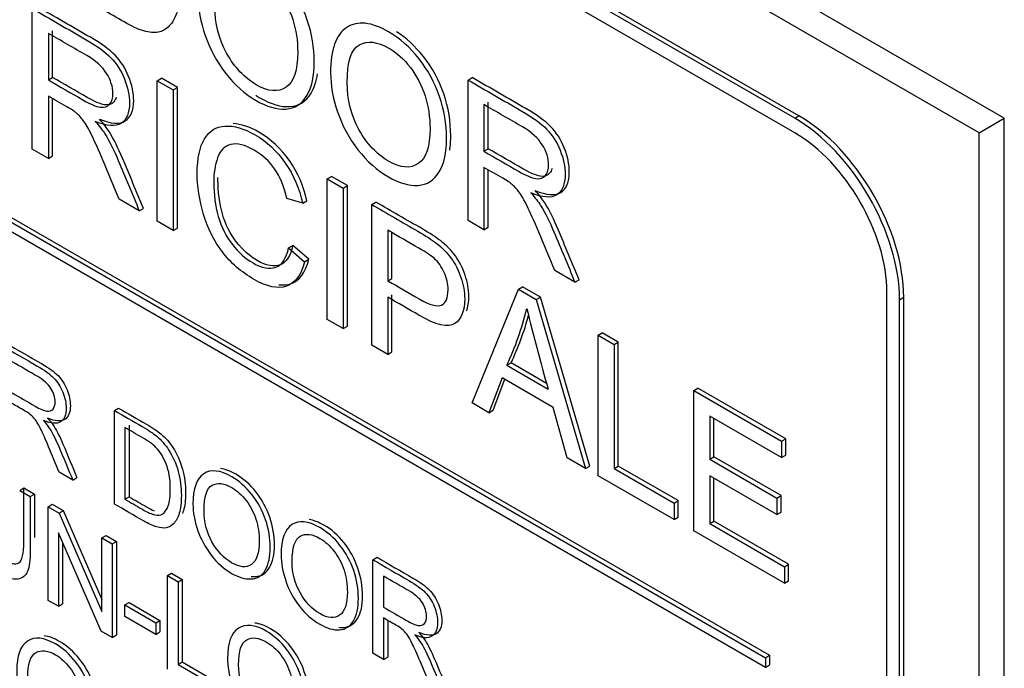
# Model space of a CAD drawing. Header units: inches. Extents: x 2 to 538, y -2 to 358.
# Tile 89 of 119: x 461.55 to 462.381, y 294.081 to 294.628. Entities that reach past the tile are written whole.
import ezdxf

# ---------------------------------------------------------------- set-up
doc = ezdxf.new("R2010")
doc.units = ezdxf.units.IN
doc.header["$MEASUREMENT"] = 0
doc.layers.add('Default', color=7, linetype='Continuous')
doc.layers.add('LAB30004', color=7, linetype='Continuous')

# ---------------------------------------------------------------- blocks, each defined once
blk = doc.blocks.new('SE6')
at = {"layer": 'LAB30004', "color": 7, "linetype": 'Continuous'}
for p, q in [((462.38056, 294.54521), (460.78957, 295.46377)), ((462.35935, 294.53296), (460.76836, 295.45152)), ((462.20378, 294.54521), (460.91685, 295.28822)), ((462.20732, 294.54725), (460.92038, 295.29026)), ((462.20378, 294.53296), (460.91685, 295.27597)), ((460.9416, 294.80445), (462.17903, 294.09001)), ((460.94513, 294.80649), (462.18257, 294.09205)), ((462.17903, 294.08185), (460.9416, 294.79628)), ((461.56042, 294.51916), (461.56042, 294.63777)), ((461.57395, 294.61686), (461.57395, 294.57764)), ((461.57749, 294.57968), (461.57749, 294.6189)), ((461.57395, 294.57764), (461.57749, 294.57968)), ((461.6658, 294.57693), (461.66934, 294.57897)), ((461.6658, 294.45832), (461.6658, 294.57693)), ((461.6658, 294.57693), (461.67933, 294.56912)), ((461.68287, 294.57116), (461.66934, 294.57897)), ((461.92806, 294.5775), (461.9316, 294.57954)), ((461.92806, 294.45897), (461.92806, 294.5775)), ((461.57395, 294.56399), (461.57395, 294.51135)), ((461.67933, 294.56912), (461.68287, 294.57116)), ((461.67933, 294.56912), (461.67933, 294.45051)), ((461.68287, 294.45255), (461.68287, 294.57116)), ((461.57749, 294.51339), (461.57749, 294.56194)), ((461.94152, 294.55671), (461.94152, 294.51741)), ((461.94506, 294.51945), (461.94506, 294.55875)), ((462.20378, 294.54521), (462.20732, 294.54725)), ((462.35935, 294.53296), (462.38056, 294.54521)), ((462.38056, 292.70809), (462.38056, 294.54521)), ((462.35935, 292.69584), (462.35935, 294.53296)), ((461.57395, 294.51135), (461.56042, 294.51916)), ((461.57395, 294.51135), (461.57749, 294.51339)), ((461.94152, 294.51741), (461.94506, 294.51945)), ((461.94152, 294.50375), (461.94152, 294.4512)), ((461.94506, 294.45324), (461.94506, 294.5017)), ((461.80925, 294.49411), (461.81279, 294.49615)), ((461.80925, 294.3755), (461.80925, 294.49411)), ((461.80925, 294.49411), (461.82271, 294.48633)), ((461.82625, 294.48838), (461.81279, 294.49615)), ((461.82271, 294.48633), (461.82625, 294.48838)), ((461.82625, 294.36977), (461.82625, 294.48838)), ((461.82271, 294.48633), (461.82271, 294.36773)), ((461.6507, 294.46704), (461.63375, 294.47683)), ((461.78854, 294.47355), (461.77528, 294.47758)), ((461.78854, 294.47355), (461.79208, 294.47559)), ((461.84684, 294.47241), (461.85037, 294.47445)), ((461.84684, 294.3538), (461.84684, 294.47241)), ((461.6507, 294.46704), (461.65423, 294.46908)), ((461.67933, 294.45051), (461.6658, 294.45832)), ((461.94152, 294.4512), (461.92806, 294.45897)), ((461.67933, 294.45051), (461.68287, 294.45255)), ((461.86037, 294.4507), (461.86037, 294.40809)), ((461.8639, 294.41013), (461.8639, 294.44865)), ((461.94152, 294.4512), (461.94506, 294.45324)), ((461.77672, 294.43587), (461.78025, 294.43791)), ((461.77672, 294.43587), (461.79018, 294.42415)), ((461.79372, 294.42619), (461.78025, 294.43791)), ((461.79018, 294.42415), (461.79372, 294.42619)), ((462.01827, 294.40689), (462.00132, 294.41667)), ((461.86037, 294.40809), (461.8639, 294.41013)), ((462.01827, 294.40689), (462.02181, 294.40893)), ((461.93144, 294.30495), (461.9706, 294.40095)), ((461.9706, 294.40095), (461.97414, 294.40299)), ((461.9706, 294.40095), (461.98557, 294.39231)), ((461.98911, 294.39435), (461.97414, 294.40299)), ((462.28156, 292.91222), (462.28156, 294.39824)), ((461.86037, 294.3942), (461.86037, 294.34599)), ((461.8639, 294.34803), (461.8639, 294.39624)), ((461.98557, 294.39231), (461.98911, 294.39435)), ((461.98557, 294.39231), (462.02719, 294.24967)), ((462.03073, 294.25171), (461.98911, 294.39435)), ((462.29217, 294.39212), (462.29571, 294.39416)), ((462.29217, 292.90609), (462.29217, 294.39212)), ((462.29571, 292.90813), (462.29571, 294.39416)), ((461.82271, 294.36773), (461.80925, 294.3755)), ((461.82271, 294.36773), (461.82625, 294.36977)), ((462.03778, 294.36216), (462.04132, 294.3642)), ((462.05485, 294.35639), (462.04132, 294.3642)), ((462.03778, 294.24356), (462.03778, 294.36216)), ((462.03778, 294.36216), (462.05132, 294.35435)), ((462.05132, 294.35435), (462.05485, 294.35639)), ((462.05485, 294.25175), (462.05485, 294.35639)), ((461.86037, 294.34599), (461.84684, 294.3538)), ((461.86037, 294.34599), (461.8639, 294.34803)), ((462.05132, 294.35435), (462.05132, 294.24971)), ((461.96083, 294.33675), (461.96437, 294.33879)), ((461.99431, 294.32151), (461.96437, 294.33879)), ((461.96083, 294.33675), (461.99562, 294.31667)), ((461.95673, 294.32626), (461.94573, 294.2967)), ((461.94926, 294.29875), (461.95902, 294.32494)), ((461.99999, 294.30128), (461.95673, 294.32626)), ((462.11856, 294.31553), (462.1221, 294.31757)), ((462.11856, 294.19692), (462.11856, 294.31553)), ((462.11856, 294.31553), (462.19258, 294.27279)), ((462.19611, 294.27483), (462.1221, 294.31757)), ((461.62966, 294.29859), (461.6332, 294.30063)), ((461.62966, 294.21962), (461.62966, 294.29859)), ((461.94573, 294.2967), (461.93144, 294.30495)), ((461.94573, 294.2967), (461.94926, 294.29875)), ((462.01175, 294.25859), (461.99999, 294.30128)), ((462.19258, 294.2589), (462.13203, 294.29386)), ((462.13203, 294.29386), (462.13203, 294.25741)), ((462.13556, 294.25945), (462.13556, 294.29182)), ((461.63863, 294.28416), (461.63863, 294.2237)), ((461.64217, 294.2862), (461.64217, 294.22574)), ((462.19258, 294.27279), (462.19611, 294.27483)), ((462.19258, 294.27279), (462.19258, 294.2589)), ((462.19611, 294.26095), (462.19611, 294.27483)), ((462.02719, 294.24967), (462.01175, 294.25859)), ((462.13203, 294.25741), (462.13556, 294.25945)), ((462.13203, 294.25741), (462.18868, 294.2247)), ((462.19222, 294.22674), (462.13556, 294.25945)), ((462.19258, 294.2589), (462.19611, 294.26095)), ((462.02719, 294.24967), (462.03073, 294.25171)), ((462.05132, 294.24971), (462.05485, 294.25175)), ((462.05132, 294.24971), (462.10189, 294.22051)), ((462.10542, 294.22255), (462.05485, 294.25175)), ((461.59456, 294.23989), (461.58322, 294.24644)), ((461.59456, 294.23989), (461.59809, 294.24193)), ((462.10189, 294.20655), (462.03778, 294.24356)), ((462.18868, 294.21073), (462.13203, 294.24344)), ((462.13203, 294.24344), (462.13203, 294.20311)), ((462.13556, 294.20515), (462.13556, 294.2414)), ((461.54978, 294.2312), (461.55331, 294.23325)), ((461.54978, 294.2312), (461.55874, 294.22603)), ((461.55331, 294.23325), (461.56228, 294.22807)), ((461.55874, 294.22603), (461.56228, 294.22807)), ((461.63863, 294.2237), (461.64217, 294.22574)), ((462.10189, 294.22051), (462.10542, 294.22255)), ((462.10542, 294.20859), (462.10542, 294.22255)), ((462.18868, 294.2247), (462.19222, 294.22674)), ((462.18868, 294.2247), (462.18868, 294.21073)), ((462.19222, 294.21277), (462.19222, 294.22674)), ((461.57368, 294.2174), (461.57721, 294.21944)), ((461.57368, 294.13838), (461.57368, 294.2174)), ((461.57368, 294.2174), (461.58297, 294.21204)), ((461.57721, 294.21944), (461.5865, 294.21408)), ((461.58297, 294.21204), (461.5865, 294.21408)), ((461.5865, 294.21408), (461.61912, 294.13923)), ((462.10189, 294.22051), (462.10189, 294.20655)), ((461.58297, 294.21204), (461.61912, 294.12908)), ((462.10189, 294.20655), (462.10542, 294.20859)), ((462.18868, 294.21073), (462.19222, 294.21277)), ((462.13203, 294.20311), (462.13556, 294.20515)), ((462.13203, 294.20311), (462.19497, 294.16677)), ((462.1985, 294.16881), (462.13556, 294.20515)), ((461.61853, 294.11249), (461.58238, 294.19551)), ((461.58238, 294.19551), (461.58238, 294.13336)), ((461.61912, 294.19117), (461.62266, 294.19321)), ((461.61912, 294.12908), (461.61912, 294.19117)), ((461.61912, 294.19117), (461.62782, 294.18615)), ((461.62266, 294.19321), (461.63135, 294.18819)), ((462.19497, 294.1528), (462.11856, 294.19692)), ((461.58591, 294.18739), (461.58591, 294.1354)), ((461.62782, 294.18615), (461.63135, 294.18819)), ((461.62782, 294.18615), (461.62782, 294.10713)), ((461.63135, 294.18819), (461.63135, 294.10917)), ((461.84776, 294.17267), (461.85129, 294.17471)), ((461.84776, 294.0937), (461.84776, 294.17267)), ((462.19497, 294.16677), (462.1985, 294.16881)), ((462.19497, 294.16677), (462.19497, 294.1528)), ((462.1985, 294.15485), (462.1985, 294.16881)), ((461.6744, 294.15925), (461.67793, 294.1613)), ((461.6744, 294.08023), (461.6744, 294.15925)), ((461.6744, 294.15925), (461.68341, 294.15405)), ((461.67793, 294.1613), (461.68695, 294.15609)), ((461.68341, 294.15405), (461.68695, 294.15609)), ((461.68695, 294.15609), (461.68695, 294.08638)), ((461.85677, 294.15879), (461.85677, 294.13261)), ((461.68341, 294.15405), (461.68341, 294.08433)), ((462.19497, 294.1528), (462.1985, 294.15485)), ((461.58238, 294.13336), (461.57368, 294.13838)), ((461.58238, 294.13336), (461.58591, 294.1354)), ((461.63856, 294.13452), (461.6421, 294.13656)), ((461.63856, 294.12469), (461.63856, 294.13452)), ((461.63856, 294.13452), (461.66461, 294.11948)), ((461.6421, 294.13656), (461.66814, 294.12152)), ((461.66461, 294.10965), (461.63856, 294.12469)), ((461.85677, 294.12351), (461.85677, 294.0885)), ((461.66461, 294.11948), (461.66814, 294.12152)), ((461.66461, 294.11948), (461.66461, 294.10965)), ((461.66814, 294.12152), (461.66814, 294.11169)), ((461.86031, 294.12146), (461.86031, 294.09054)), ((461.62782, 294.10713), (461.61853, 294.11249)), ((461.62782, 294.10713), (461.63135, 294.10917)), ((461.66461, 294.10965), (461.66814, 294.11169)), ((461.85677, 294.0885), (461.84776, 294.0937)), ((461.85677, 294.0885), (461.86031, 294.09054)), ((462.17903, 294.09001), (462.18257, 294.09205)), ((462.17903, 294.09001), (462.17903, 294.08185)), ((462.18257, 294.09205), (462.18257, 294.08389)), ((461.68341, 294.08433), (461.68695, 294.08638)), ((461.68341, 294.08433), (461.7171, 294.06488)), ((461.68695, 294.08638), (461.72064, 294.06692)), ((462.17903, 294.08185), (462.18257, 294.08389))]:
    blk.add_line(p, q, dxfattribs=at)
for centre, radius, start, end in [((461.7302, 294.4446), 0.25461, 334.93861, 346.38172), ((464.51812, 295.01994), 2.61871, 194.03981, 195.57842), ((461.73373, 294.44664), 0.25461, 334.93861, 344.60663)]:
    blk.add_arc(centre, radius, start, end, dxfattribs=at)
for centre, major_axis in [((462.20732, 294.44519), (0.0625, -0.10825)), ((462.20378, 294.44315), (0.0625, -0.10825)), ((462.20378, 294.44315), (0.055, -0.09526))]:
    blk.add_ellipse(centre, major_axis=major_axis, ratio=0.57735, start_param=0.785398, end_param=2.356194, dxfattribs=at)
for points, knots in [([(461.60091, 294.76638), (461.61269, 294.75958), (461.62447, 294.75278), (461.63624, 294.74598), (461.64424, 294.74136), (461.65032, 294.7373), (461.65449, 294.73379), (461.66044, 294.72878), (461.66542, 294.72306), (461.66959, 294.71655), (461.67498, 294.70813), (461.67902, 294.69903), (461.68176, 294.68924), (461.68448, 294.67949), (461.68579, 294.66932), (461.68579, 294.64975), (461.68483, 294.64225), (461.68306, 294.63633), (461.68127, 294.63039), (461.67889, 294.62603), (461.67602, 294.62319), (461.67311, 294.62032), (461.67007, 294.61842), (461.66666, 294.61779), (461.66329, 294.61716), (461.65921, 294.61751), (461.64964, 294.62035), (461.64417, 294.62288), (461.63795, 294.62647), (461.6256, 294.63359), (461.61326, 294.64072), (461.60091, 294.64785)], [0, 0, 0, 0, 0.150369, 0.150369, 0.150369, 0.228411, 0.228411, 0.228411, 0.300664, 0.300664, 0.300664, 0.392557, 0.392557, 0.392557, 0.498092, 0.498092, 0.587875, 0.587875, 0.587875, 0.658352, 0.658352, 0.658352, 0.714996, 0.714996, 0.714996, 0.778682, 0.778682, 0.842367, 0.842367, 0.842367, 1, 1, 1, 1]), ([(461.70048, 294.64805), (461.70048, 294.6677), (461.70506, 294.68036), (461.71415, 294.68632), (461.72317, 294.69224), (461.73506, 294.6909), (461.75892, 294.67713), (461.76746, 294.66959), (461.77504, 294.66), (461.78266, 294.65038), (461.78837, 294.63976), (461.7924, 294.62812), (461.79645, 294.61644), (461.79835, 294.60473), (461.79835, 294.58089), (461.79623, 294.57138), (461.78789, 294.55726), (461.78195, 294.55351), (461.77429, 294.55304), (461.76659, 294.55256), (461.7583, 294.55501), (461.73978, 294.5657), (461.73117, 294.57336), (461.716, 294.59285), (461.71026, 294.6035), (461.70629, 294.6151), (461.70234, 294.62666), (461.70048, 294.63763), (461.70048, 294.64805)], [0, 0, 0, 0, 0.133436, 0.133436, 0.133436, 0.25654, 0.25654, 0.337053, 0.337053, 0.337053, 0.417317, 0.417317, 0.417317, 0.502271, 0.502271, 0.588357, 0.588357, 0.674444, 0.674444, 0.674444, 0.751391, 0.751391, 0.834849, 0.834849, 0.918307, 0.918307, 0.918307, 1, 1, 1, 1]), ([(461.71443, 294.63968), (461.71443, 294.6254), (461.71777, 294.61218), (461.7244, 294.60023), (461.73107, 294.58821), (461.7393, 294.57931), (461.75953, 294.56764), (461.76794, 294.56689), (461.78106, 294.57588), (461.78434, 294.58575), (461.78434, 294.6106), (461.78297, 294.61976), (461.78017, 294.62856), (461.77736, 294.63739), (461.7732, 294.64537), (461.7678, 294.65243), (461.76235, 294.65956), (461.75632, 294.66498), (461.73999, 294.67441), (461.73172, 294.67539), (461.72481, 294.67172), (461.71795, 294.66807), (461.71443, 294.65744), (461.71443, 294.63968)], [0, 0, 0, 0, 0.12936, 0.12936, 0.12936, 0.253622, 0.253622, 0.379574, 0.379574, 0.505526, 0.505526, 0.585143, 0.585143, 0.585143, 0.664256, 0.664256, 0.664256, 0.743199, 0.743199, 0.854836, 0.854836, 0.854836, 1, 1, 1, 1]), ([(461.56042, 294.63777), (461.57557, 294.62902), (461.59072, 294.62028), (461.60587, 294.61153), (461.61502, 294.60624), (461.62199, 294.60119), (461.62671, 294.59634), (461.63148, 294.59143), (461.63532, 294.58545), (461.63812, 294.57847), (461.64097, 294.57136), (461.64243, 294.56462), (461.64243, 294.5497), (461.64004, 294.54398), (461.6306, 294.5379), (461.62336, 294.53838), (461.61352, 294.54256)], [0, 0, 0, 0, 0.318575, 0.318575, 0.318575, 0.466703, 0.466703, 0.466703, 0.574013, 0.574013, 0.574013, 0.693867, 0.693867, 0.846933, 0.846933, 1, 1, 1, 1]), ([(461.61706, 294.5446), (461.6269, 294.54042), (461.63414, 294.53995), (461.64357, 294.54602), (461.64596, 294.55174), (461.64596, 294.56666), (461.64451, 294.5734), (461.64166, 294.58051), (461.63886, 294.58749), (461.63502, 294.59347), (461.63025, 294.59838), (461.62553, 294.60324), (461.61856, 294.60829), (461.6094, 294.61357), (461.59425, 294.62232), (461.5791, 294.63107), (461.56395, 294.63981)], [0, 0, 0, 0, 0.153067, 0.153067, 0.306133, 0.306133, 0.425987, 0.425987, 0.425987, 0.533297, 0.533297, 0.533297, 0.681425, 0.681425, 0.681425, 1, 1, 1, 1]), ([(461.81209, 294.58362), (461.81209, 294.60327), (461.81666, 294.61593), (461.82575, 294.62189), (461.83481, 294.62782), (461.84667, 294.62647), (461.87052, 294.6127), (461.87906, 294.60516), (461.88665, 294.59557), (461.89426, 294.58595), (461.90004, 294.57529), (461.90401, 294.56369), (461.908, 294.55201), (461.90995, 294.54029), (461.90995, 294.51646), (461.9079, 294.50691), (461.90366, 294.49989), (461.89944, 294.49289), (461.89355, 294.48908), (461.88589, 294.4886), (461.87819, 294.48813), (461.8699, 294.49058), (461.85138, 294.50127), (461.84277, 294.50892), (461.8276, 294.52842), (461.82186, 294.53907), (461.81407, 294.56219), (461.81209, 294.5732), (461.81209, 294.58362)], [0, 0, 0, 0, 0.133447, 0.133447, 0.133447, 0.256567, 0.256567, 0.337091, 0.337091, 0.337091, 0.417385, 0.417385, 0.417385, 0.505066, 0.505066, 0.593917, 0.593917, 0.593917, 0.674508, 0.674508, 0.674508, 0.751025, 0.751025, 0.834017, 0.834017, 0.917008, 0.917008, 1, 1, 1, 1]), ([(461.57395, 294.57764), (461.58368, 294.57202), (461.5934, 294.56641), (461.60313, 294.56079), (461.60935, 294.5572), (461.6142, 294.55511), (461.61769, 294.5546), (461.62121, 294.55408), (461.62391, 294.55487), (461.62568, 294.55708), (461.62748, 294.55931), (461.62842, 294.56229), (461.62842, 294.57176), (461.62664, 294.57744), (461.62316, 294.583), (461.6196, 294.58868), (461.61407, 294.5937), (461.60641, 294.59812), (461.59559, 294.60436), (461.58477, 294.61061), (461.57395, 294.61686)], [0, 0, 0, 0, 0.228536, 0.228536, 0.228536, 0.344079, 0.344079, 0.344079, 0.424532, 0.424532, 0.424532, 0.498881, 0.498881, 0.606611, 0.606611, 0.606611, 0.74578, 0.74578, 0.74578, 1, 1, 1, 1]), ([(461.91265, 294.5183), (461.91321, 294.52203), (461.91349, 294.5261), (461.91349, 294.54233), (461.91153, 294.55405), (461.90754, 294.56573), (461.90358, 294.57733), (461.8978, 294.58799), (461.89018, 294.59761), (461.88347, 294.6061), (461.876, 294.61298), (461.86784, 294.61822)], [0.462373, 0.462373, 0.462373, 0.462373, 0.4949336, 0.4949336, 0.5826153, 0.5826153, 0.5826153, 0.6629094, 0.6629094, 0.6629094, 0.7341809, 0.7341809, 0.7341809, 0.7341809]), ([(461.8261, 294.57521), (461.8261, 294.56093), (461.82938, 294.54775), (461.83601, 294.53579), (461.84267, 294.52378), (461.85097, 294.51484), (461.87113, 294.5032), (461.87954, 294.50245), (461.8861, 294.50695), (461.89269, 294.51147), (461.89601, 294.52127), (461.89601, 294.54613), (461.89457, 294.55533), (461.88897, 294.57292), (461.8848, 294.58093), (461.874, 294.59506), (461.86792, 294.60054), (461.85159, 294.60997), (461.84332, 294.61096), (461.83642, 294.60729), (461.82955, 294.60364), (461.8261, 294.59297), (461.8261, 294.57521)], [0, 0, 0, 0, 0.129276, 0.129276, 0.129276, 0.243008, 0.243008, 0.359076, 0.359076, 0.359076, 0.489895, 0.489895, 0.572588, 0.572588, 0.655282, 0.655282, 0.737976, 0.737976, 0.854916, 0.854916, 0.854916, 1, 1, 1, 1]), ([(461.63129, 294.56314), (461.63083, 294.56159), (461.63014, 294.56026), (461.62922, 294.55912), (461.62744, 294.55691), (461.62475, 294.55612), (461.62122, 294.55664), (461.61774, 294.55715), (461.61289, 294.55924), (461.60667, 294.56283), (461.59694, 294.56845), (461.58721, 294.57406), (461.57749, 294.57968)], [0.5375679, 0.5375679, 0.5375679, 0.5375679, 0.5754679, 0.5754679, 0.5754679, 0.6559215, 0.6559215, 0.6559215, 0.7714644, 0.7714644, 0.7714644, 1, 1, 1, 1]), ([(461.74901, 294.56461), (461.7503, 294.56376), (461.75162, 294.56295), (461.76184, 294.55705), (461.77012, 294.5546), (461.77783, 294.55508), (461.78548, 294.55555), (461.79143, 294.5593), (461.79824, 294.57084), (461.80006, 294.57631), (461.80104, 294.58277)], [0.2370582, 0.2370582, 0.2370582, 0.2370582, 0.2486091, 0.2486091, 0.3255565, 0.3255565, 0.3255565, 0.4116429, 0.4116429, 0.4662591, 0.4662591, 0.4662591, 0.4662591]), ([(461.92806, 294.5775), (461.94319, 294.56877), (461.95831, 294.56003), (461.97344, 294.5513), (461.9826, 294.54601), (461.98957, 294.54096), (461.99435, 294.53607), (461.99908, 294.53124), (462.0029, 294.52522), (462.00577, 294.5182), (462.00865, 294.51114), (462.01, 294.50439), (462.01, 294.48947), (462.00768, 294.48371), (461.99825, 294.47763), (461.99094, 294.47815), (461.98109, 294.48233)], [0, 0, 0, 0, 0.318057, 0.318057, 0.318057, 0.46663, 0.46663, 0.46663, 0.573882, 0.573882, 0.573882, 0.693773, 0.693773, 0.846886, 0.846886, 1, 1, 1, 1]), ([(461.98463, 294.48437), (461.99447, 294.48019), (462.00178, 294.47968), (462.01121, 294.48575), (462.01354, 294.49151), (462.01354, 294.50643), (462.01218, 294.51319), (462.0093, 294.52024), (462.00643, 294.52726), (462.00261, 294.53328), (461.99789, 294.53811), (461.9931, 294.543), (461.98613, 294.54805), (461.97698, 294.55334), (461.96185, 294.56207), (461.94672, 294.57081), (461.9316, 294.57954)], [0, 0, 0, 0, 0.153114, 0.153114, 0.306227, 0.306227, 0.426118, 0.426118, 0.426118, 0.53337, 0.53337, 0.53337, 0.681943, 0.681943, 0.681943, 1, 1, 1, 1]), ([(461.63375, 294.47683), (461.62922, 294.48768), (461.62468, 294.49853), (461.62015, 294.50938), (461.61622, 294.51877), (461.6129, 294.52611), (461.61038, 294.53135), (461.60782, 294.53666), (461.60546, 294.54059), (461.60347, 294.54323), (461.60144, 294.54594), (461.59937, 294.54812), (461.59725, 294.54998), (461.59578, 294.55127), (461.59322, 294.55286), (461.58967, 294.55491), (461.58443, 294.55794), (461.57919, 294.56096), (461.57395, 294.56399)], [0, 0, 0, 0, 0.307391, 0.307391, 0.307391, 0.515966, 0.515966, 0.515966, 0.634269, 0.634269, 0.634269, 0.717028, 0.717028, 0.717028, 0.809332, 0.809332, 0.809332, 1, 1, 1, 1]), ([(461.94152, 294.51741), (461.95125, 294.51179), (461.96098, 294.50617), (461.97071, 294.50056), (461.97693, 294.49697), (461.98178, 294.49488), (461.98533, 294.49432), (461.98882, 294.49378), (461.99148, 294.49464), (461.99333, 294.49681), (461.99518, 294.49899), (461.99606, 294.5021), (461.99606, 294.51149), (461.99428, 294.51717), (461.99073, 294.52285), (461.98725, 294.52842), (461.98164, 294.53347), (461.97399, 294.53796), (461.96317, 294.54432), (461.95235, 294.55046), (461.94152, 294.55671)], [0, 0, 0, 0, 0.228274, 0.228274, 0.228274, 0.344203, 0.344203, 0.344203, 0.424522, 0.424522, 0.424522, 0.498199, 0.498199, 0.60718, 0.60718, 0.60718, 0.746064, 0.746064, 0.746064, 1, 1, 1, 1]), ([(461.61352, 294.54256), (461.61707, 294.53846), (461.61981, 294.53491), (461.62165, 294.53195), (461.62574, 294.5254), (461.62944, 294.5179), (461.63293, 294.50965), (461.63893, 294.49546), (461.64477, 294.48124), (461.6507, 294.46704)], [0, 0, 0, 0, 0.159077, 0.159077, 0.159077, 0.452408, 0.452408, 0.452408, 1, 1, 1, 1]), ([(461.65423, 294.46908), (461.64831, 294.48329), (461.64246, 294.4975), (461.63646, 294.51169), (461.63298, 294.51994), (461.62927, 294.52744), (461.62519, 294.53399), (461.62334, 294.53695), (461.62061, 294.5405), (461.61706, 294.5446)], [0, 0, 0, 0, 0.547592, 0.547592, 0.547592, 0.840923, 0.840923, 0.840923, 1, 1, 1, 1]), ([(461.79018, 294.42415), (461.78738, 294.41291), (461.78225, 294.40608), (461.76749, 294.40103), (461.7584, 294.40296), (461.73667, 294.41551), (461.72772, 294.4232), (461.72082, 294.4324), (461.71387, 294.44165), (461.70858, 294.45216), (461.70134, 294.47608), (461.69956, 294.48768), (461.69956, 294.51135), (461.70161, 294.5209), (461.70571, 294.52776), (461.70977, 294.53456), (461.71555, 294.53826), (461.72307, 294.53865), (461.73064, 294.53905), (461.73893, 294.53668), (461.75827, 294.52552), (461.76688, 294.51747), (461.77385, 294.50744), (461.78086, 294.49736), (461.78574, 294.48606), (461.78854, 294.47355)], [0, 0, 0, 0, 0.104304, 0.104304, 0.208607, 0.208607, 0.316922, 0.316922, 0.316922, 0.414078, 0.414078, 0.511233, 0.511233, 0.616484, 0.616484, 0.616484, 0.708761, 0.708761, 0.708761, 0.799094, 0.799094, 0.90243, 0.90243, 0.90243, 1, 1, 1, 1]), ([(461.79208, 294.47559), (461.78928, 294.4881), (461.7844, 294.4994), (461.77738, 294.50949), (461.77041, 294.51951), (461.7618, 294.52756), (461.74375, 294.53798), (461.73655, 294.54036), (461.72988, 294.5407)], [0, 0, 0, 0, 0.0975701, 0.0975701, 0.0975701, 0.200906, 0.200906, 0.2783849, 0.2783849, 0.2783849, 0.2783849]), ([(461.77528, 294.47758), (461.77289, 294.48756), (461.76941, 294.49588), (461.7649, 294.50243), (461.76037, 294.509), (461.75464, 294.51419), (461.74774, 294.51826), (461.73988, 294.52288), (461.73325, 294.52441), (461.72792, 294.52307), (461.72267, 294.52175), (461.7189, 294.5181), (461.71678, 294.5119), (461.71468, 294.50575), (461.7135, 294.49888), (461.7135, 294.48097), (461.7148, 294.47138), (461.71986, 294.45347), (461.72382, 294.44558), (461.72922, 294.43875), (461.7346, 294.43195), (461.74043, 294.42668), (461.75423, 294.41871), (461.76073, 294.41748), (461.77125, 294.42151), (461.77481, 294.42703), (461.77672, 294.43587)], [0, 0, 0, 0, 0.09709, 0.09709, 0.09709, 0.18706, 0.18706, 0.18706, 0.290717, 0.290717, 0.290717, 0.385558, 0.385558, 0.385558, 0.47169, 0.47169, 0.583053, 0.583053, 0.694415, 0.694415, 0.694415, 0.783259, 0.783259, 0.89163, 0.89163, 1, 1, 1, 1]), ([(461.99895, 294.50287), (461.9985, 294.50131), (461.99781, 294.49996), (461.99686, 294.49885), (461.99502, 294.49668), (461.99236, 294.49582), (461.98887, 294.49637), (461.98531, 294.49692), (461.98046, 294.49901), (461.97424, 294.5026), (461.96451, 294.50822), (461.95479, 294.51383), (461.94506, 294.51945)], [0.5379417, 0.5379417, 0.5379417, 0.5379417, 0.575478, 0.575478, 0.575478, 0.6557966, 0.6557966, 0.6557966, 0.7717257, 0.7717257, 0.7717257, 1, 1, 1, 1]), ([(462.00132, 294.41667), (461.99679, 294.4275), (461.99226, 294.43832), (461.98772, 294.44915), (461.98379, 294.45854), (461.98048, 294.46588), (461.97795, 294.47112), (461.9754, 294.47642), (461.9731, 294.4804), (461.97105, 294.48308), (461.96903, 294.48572), (461.96695, 294.48797), (461.96483, 294.48975), (461.96333, 294.49101), (461.9608, 294.49263), (461.95731, 294.49464), (461.95205, 294.49768), (461.94679, 294.50072), (461.94152, 294.50375)], [0, 0, 0, 0, 0.306819, 0.306819, 0.306819, 0.515477, 0.515477, 0.515477, 0.634456, 0.634456, 0.634456, 0.716945, 0.716945, 0.716945, 0.808478, 0.808478, 0.808478, 1, 1, 1, 1]), ([(461.78025, 294.43791), (461.77834, 294.42907), (461.77479, 294.42355), (461.76426, 294.41952), (461.75777, 294.42075), (461.74397, 294.42872), (461.73814, 294.43399), (461.73276, 294.44079), (461.72736, 294.44762), (461.72339, 294.45551), (461.71834, 294.47342), (461.71704, 294.48301), (461.71704, 294.49385), (461.71705, 294.49459), (461.71707, 294.49531)], [0, 0, 0, 0, 0.1083703, 0.1083703, 0.2167405, 0.2167405, 0.3055846, 0.3055846, 0.3055846, 0.4169472, 0.4169472, 0.5283098, 0.5283098, 0.5364885, 0.5364885, 0.5364885, 0.5364885]), ([(461.98109, 294.48233), (461.98472, 294.47819), (461.98738, 294.47467), (461.9893, 294.47168), (461.9934, 294.46524), (461.99702, 294.45775), (462.0005, 294.44942), (462.00644, 294.43525), (462.01235, 294.42107), (462.01827, 294.40689)], [0, 0, 0, 0, 0.160109, 0.160109, 0.160109, 0.45305, 0.45305, 0.45305, 1, 1, 1, 1]), ([(462.02181, 294.40893), (462.01588, 294.42311), (462.00997, 294.43729), (462.00404, 294.45146), (462.00055, 294.45979), (461.99694, 294.46728), (461.99283, 294.47372), (461.99092, 294.47672), (461.98825, 294.48023), (461.98463, 294.48437)], [0, 0, 0, 0, 0.54695, 0.54695, 0.54695, 0.839891, 0.839891, 0.839891, 1, 1, 1, 1]), ([(461.84684, 294.47241), (461.85975, 294.46495), (461.87267, 294.45749), (461.88559, 294.45003), (461.89235, 294.44613), (461.89762, 294.4427), (461.90117, 294.43993), (461.90623, 294.436), (461.91046, 294.43173), (461.91388, 294.42699), (461.91727, 294.4223), (461.92003, 294.41689), (461.92413, 294.40474), (461.92523, 294.39866), (461.92523, 294.38272), (461.92242, 294.37582), (461.91689, 294.37199), (461.91135, 294.36816), (461.90124, 294.37053), (461.88668, 294.37901), (461.87791, 294.38412), (461.86914, 294.38914), (461.86037, 294.3942)], [0, 0, 0, 0, 0.216955, 0.216955, 0.216955, 0.304453, 0.304453, 0.304453, 0.381252, 0.381252, 0.381252, 0.458998, 0.458998, 0.536744, 0.536744, 0.671224, 0.671224, 0.671224, 0.852685, 0.852685, 0.852685, 1, 1, 1, 1]), ([(461.92689, 294.38268), (461.92814, 294.38604), (461.92876, 294.39009), (461.92876, 294.4007), (461.92767, 294.40678), (461.92357, 294.41893), (461.9208, 294.42434), (461.91742, 294.42903), (461.914, 294.43377), (461.90976, 294.43804), (461.9047, 294.44197), (461.90115, 294.44474), (461.89589, 294.44817), (461.88912, 294.45208), (461.87621, 294.45953), (461.86329, 294.46699), (461.85037, 294.47445)], [0.3997489, 0.3997489, 0.3997489, 0.3997489, 0.4632559, 0.4632559, 0.5410022, 0.5410022, 0.6187484, 0.6187484, 0.6187484, 0.6955466, 0.6955466, 0.6955466, 0.7830453, 0.7830453, 0.7830453, 1, 1, 1, 1]), ([(461.86037, 294.40809), (461.86923, 294.40298), (461.87809, 294.39786), (461.88695, 294.39274), (461.8957, 294.38769), (461.90199, 294.38596), (461.90937, 294.38927), (461.91122, 294.39357), (461.91122, 294.40541), (461.91012, 294.4103), (461.90793, 294.41511), (461.90577, 294.41988), (461.90295, 294.42391), (461.89939, 294.42707), (461.89707, 294.42913), (461.89283, 294.43196), (461.88668, 294.43551), (461.87791, 294.44058), (461.86914, 294.44564), (461.86037, 294.4507)], [0, 0, 0, 0, 0.215618, 0.215618, 0.215618, 0.355305, 0.355305, 0.494991, 0.494991, 0.596144, 0.596144, 0.596144, 0.682987, 0.682987, 0.682987, 0.786595, 0.786595, 0.786595, 1, 1, 1, 1]), ([(461.76843, 294.40473), (461.77204, 294.40427), (461.77537, 294.40455), (461.78579, 294.40812), (461.79092, 294.41495), (461.79372, 294.42619)], [0.852731, 0.852731, 0.852731, 0.852731, 0.8956964, 0.8956964, 1, 1, 1, 1]), ([(461.53794, 294.35563), (461.54802, 294.34981), (461.5581, 294.34399), (461.56818, 294.33817), (461.57428, 294.33465), (461.57892, 294.33128), (461.58211, 294.32802), (461.58526, 294.3248), (461.5878, 294.32079), (461.58971, 294.31611), (461.59165, 294.31139), (461.59254, 294.30691), (461.59254, 294.29698), (461.59099, 294.29314), (461.5847, 294.28909), (461.57983, 294.28943), (461.57328, 294.29222)], [0, 0, 0, 0, 0.318055, 0.318055, 0.318055, 0.466627, 0.466627, 0.466627, 0.573877, 0.573877, 0.573877, 0.69377, 0.69377, 0.846885, 0.846885, 1, 1, 1, 1]), ([(461.53441, 294.35358), (461.54449, 294.34777), (461.55456, 294.34195), (461.56464, 294.33613), (461.57074, 294.33261), (461.57539, 294.32924), (461.57857, 294.32598), (461.58172, 294.32276), (461.58427, 294.31875), (461.58618, 294.31407), (461.58811, 294.30934), (461.589, 294.30487), (461.589, 294.29494), (461.58745, 294.2911), (461.58117, 294.28705), (461.5763, 294.28739), (461.56974, 294.29018)], [0, 0, 0, 0, 0.318055, 0.318055, 0.318055, 0.466627, 0.466627, 0.466627, 0.573877, 0.573877, 0.573877, 0.69377, 0.69377, 0.846885, 0.846885, 1, 1, 1, 1]), ([(461.54338, 294.31355), (461.54987, 294.3098), (461.55637, 294.30605), (461.56287, 294.3023), (461.56696, 294.29993), (461.57024, 294.29851), (461.57489, 294.29783), (461.57666, 294.29838), (461.57789, 294.29983), (461.57913, 294.30128), (461.57971, 294.30335), (461.57971, 294.3096), (461.57853, 294.31339), (461.57616, 294.31718), (461.57384, 294.32088), (461.57011, 294.32425), (461.56505, 294.32722), (461.55783, 294.33146), (461.5506, 294.33556), (461.54338, 294.33973)], [0, 0, 0, 0, 0.228811, 0.228811, 0.228811, 0.32666, 0.32666, 0.424509, 0.424509, 0.424509, 0.498187, 0.498187, 0.607169, 0.607169, 0.607169, 0.745527, 0.745527, 0.745527, 1, 1, 1, 1]), ([(461.58322, 294.24644), (461.5802, 294.25365), (461.57718, 294.26086), (461.57416, 294.26807), (461.57154, 294.27433), (461.56938, 294.27919), (461.56765, 294.28271), (461.56593, 294.2862), (461.56441, 294.28889), (461.56305, 294.29068), (461.56173, 294.2924), (461.56032, 294.29394), (461.55895, 294.29509), (461.55791, 294.29598), (461.55622, 294.29704), (461.5539, 294.29838), (461.55039, 294.3004), (461.54688, 294.30243), (461.54338, 294.30445)], [0, 0, 0, 0, 0.306814, 0.306814, 0.306814, 0.515488, 0.515488, 0.515488, 0.634413, 0.634413, 0.634413, 0.716108, 0.716108, 0.716108, 0.808468, 0.808468, 0.808468, 1, 1, 1, 1]), ([(461.62966, 294.29859), (461.63751, 294.29406), (461.64535, 294.28953), (461.6532, 294.285), (461.65853, 294.28192), (461.66258, 294.27922), (461.66536, 294.27688), (461.66932, 294.27354), (461.67264, 294.26973), (461.67542, 294.26539), (461.67901, 294.25978), (461.6817, 294.25372), (461.68352, 294.2472), (461.68534, 294.2407), (461.68617, 294.23395), (461.68617, 294.22091), (461.68557, 294.21589), (461.68439, 294.21195), (461.6832, 294.20799), (461.68161, 294.20508), (461.6797, 294.20319), (461.67777, 294.20128), (461.67574, 294.20001), (461.67346, 294.19959), (461.67122, 294.19918), (461.6685, 294.19941), (461.66212, 294.2013), (461.65848, 294.20298), (461.65434, 294.20537), (461.64611, 294.21012), (461.63789, 294.21487), (461.62966, 294.21962)], [0, 0, 0, 0, 0.150382, 0.150382, 0.150382, 0.228431, 0.228431, 0.228431, 0.30069, 0.30069, 0.30069, 0.392591, 0.392591, 0.392591, 0.498088, 0.498088, 0.58784, 0.58784, 0.58784, 0.658322, 0.658322, 0.658322, 0.714971, 0.714971, 0.714971, 0.778663, 0.778663, 0.842354, 0.842354, 0.842354, 1, 1, 1, 1]), ([(461.6332, 294.30063), (461.64104, 294.2961), (461.64889, 294.29157), (461.65674, 294.28704), (461.66206, 294.28396), (461.66612, 294.28126), (461.66889, 294.27892), (461.67285, 294.27558), (461.67618, 294.27177), (461.67896, 294.26743), (461.68254, 294.26182), (461.68524, 294.25576), (461.68706, 294.24924), (461.68888, 294.24274), (461.6897, 294.23599), (461.6897, 294.22295), (461.68911, 294.21793), (461.68793, 294.21399), (461.68769, 294.2132), (461.68744, 294.21245), (461.68717, 294.21175)], [0, 0, 0, 0, 0.1503822, 0.1503822, 0.1503822, 0.2284306, 0.2284306, 0.2284306, 0.3006895, 0.3006895, 0.3006895, 0.3925908, 0.3925908, 0.3925908, 0.4980883, 0.4980883, 0.5878399, 0.5878399, 0.5878399, 0.6018968, 0.6018968, 0.6018968, 0.6018968]), ([(461.56974, 294.29018), (461.57215, 294.28742), (461.57398, 294.28505), (461.5752, 294.28308), (461.5779, 294.27876), (461.58035, 294.2738), (461.58272, 294.26823), (461.58673, 294.25879), (461.59061, 294.24934), (461.59456, 294.23989)], [0, 0, 0, 0, 0.16006, 0.16006, 0.16006, 0.453367, 0.453367, 0.453367, 1, 1, 1, 1]), ([(461.57328, 294.29222), (461.57569, 294.28946), (461.57751, 294.28709), (461.57874, 294.28512), (461.58144, 294.2808), (461.58389, 294.27584), (461.58625, 294.27027), (461.59026, 294.26083), (461.59414, 294.25138), (461.59809, 294.24193)], [0, 0, 0, 0, 0.16006, 0.16006, 0.16006, 0.453367, 0.453367, 0.453367, 1, 1, 1, 1]), ([(461.63863, 294.2237), (461.64352, 294.22087), (461.6484, 294.21805), (461.65329, 294.21523), (461.6578, 294.21263), (461.66135, 294.21105), (461.6639, 294.21053), (461.66646, 294.21), (461.6685, 294.21024), (461.67219, 294.21237), (461.67387, 294.21471), (461.67506, 294.21823), (461.67624, 294.22176), (461.67688, 294.22643), (461.67688, 294.24068), (461.67569, 294.24772), (461.67337, 294.25353), (461.67106, 294.25932), (461.66813, 294.26397), (461.66477, 294.26744), (461.66236, 294.26991), (461.65844, 294.27272), (461.65302, 294.27585), (461.64822, 294.27862), (461.64343, 294.28139), (461.63863, 294.28416)], [0, 0, 0, 0, 0.13184, 0.13184, 0.13184, 0.228232, 0.228232, 0.228232, 0.293456, 0.293456, 0.383618, 0.383618, 0.383618, 0.498907, 0.498907, 0.657683, 0.657683, 0.657683, 0.763705, 0.763705, 0.763705, 0.870601, 0.870601, 0.870601, 1, 1, 1, 1]), ([(461.55874, 294.22603), (461.55874, 294.21081), (461.55874, 294.1956), (461.55874, 294.18039), (461.55874, 294.17245), (461.55797, 294.16659), (461.55642, 294.16286), (461.55486, 294.15909), (461.55205, 294.15692), (461.548, 294.15631), (461.54398, 294.15571), (461.53867, 294.15734), (461.52569, 294.16483), (461.52045, 294.16911), (461.51235, 294.17884), (461.50943, 294.18425), (461.5077, 294.19009), (461.50599, 294.19587), (461.50511, 294.203), (461.50511, 294.21136), (461.50511, 294.22657), (461.50511, 294.24178), (461.50511, 294.25699)], [0, 0, 0, 0, 0.229428, 0.229428, 0.229428, 0.32578, 0.32578, 0.32578, 0.402508, 0.402508, 0.402508, 0.492742, 0.492742, 0.581096, 0.581096, 0.66945, 0.66945, 0.66945, 0.770579, 0.770579, 0.770579, 1, 1, 1, 1]), ([(461.51761, 294.25385), (461.51761, 294.23868), (461.51761, 294.2235), (461.51761, 294.20832), (461.51761, 294.20144), (461.51821, 294.19605), (461.5193, 294.19216), (461.52038, 294.18832), (461.5223, 294.18469), (461.52499, 294.18141), (461.5277, 294.1781), (461.53095, 294.17528), (461.53482, 294.1731), (461.54147, 294.16935), (461.54621, 294.16821), (461.54908, 294.17008), (461.5519, 294.17191), (461.55331, 294.17778), (461.55331, 294.18772), (461.55331, 294.20289), (461.55331, 294.21807), (461.55331, 294.23325)], [0, 0, 0, 0, 0.272262, 0.272262, 0.272262, 0.364317, 0.364317, 0.364317, 0.425042, 0.425042, 0.425042, 0.495556, 0.495556, 0.495556, 0.601555, 0.601555, 0.601555, 0.727736, 0.727736, 0.727736, 1, 1, 1, 1]), ([(461.696, 294.21975), (461.696, 294.23284), (461.69901, 294.24131), (461.70511, 294.24525), (461.71114, 294.24915), (461.71904, 294.2483), (461.73493, 294.23913), (461.74062, 294.23411), (461.74568, 294.22772), (461.75075, 294.22131), (461.75455, 294.21423), (461.75724, 294.20648), (461.75994, 294.1987), (461.7612, 294.19089), (461.7612, 294.17501), (461.75979, 294.16868), (461.75424, 294.15927), (461.75027, 294.15677), (461.74517, 294.15645), (461.74004, 294.15613), (461.73452, 294.15777), (461.72218, 294.16489), (461.71644, 294.16999), (461.70634, 294.18298), (461.70251, 294.19007), (461.69987, 294.1978), (461.69724, 294.20551), (461.696, 294.21281), (461.696, 294.21975)], [0, 0, 0, 0, 0.133473, 0.133473, 0.133473, 0.256557, 0.256557, 0.337058, 0.337058, 0.337058, 0.417322, 0.417322, 0.417322, 0.502275, 0.502275, 0.58836, 0.58836, 0.674446, 0.674446, 0.674446, 0.751393, 0.751393, 0.83485, 0.83485, 0.918308, 0.918308, 0.918308, 1, 1, 1, 1]), ([(461.74516, 294.15858), (461.74636, 294.15845), (461.74755, 294.15842), (461.74871, 294.15849), (461.75381, 294.15881), (461.75777, 294.16131), (461.76333, 294.17072), (461.76474, 294.17705), (461.76474, 294.19293), (461.76347, 294.20074), (461.76078, 294.20852), (461.75809, 294.21627), (461.75428, 294.22335), (461.74921, 294.22976), (461.74416, 294.23615), (461.73847, 294.24117), (461.72741, 294.24755), (461.72306, 294.24915), (461.71916, 294.24958)], [0.3081187, 0.3081187, 0.3081187, 0.3081187, 0.3255539, 0.3255539, 0.3255539, 0.4116396, 0.4116396, 0.4977253, 0.4977253, 0.5826783, 0.5826783, 0.5826783, 0.662942, 0.662942, 0.662942, 0.7434426, 0.7434426, 0.8045414, 0.8045414, 0.8045414, 0.8045414]), ([(461.70529, 294.21418), (461.70529, 294.20466), (461.70752, 294.19586), (461.71194, 294.18789), (461.71638, 294.17989), (461.72186, 294.17396), (461.73534, 294.16618), (461.74094, 294.16568), (461.74968, 294.17167), (461.75187, 294.17824), (461.75187, 294.19481), (461.75096, 294.2009), (461.74909, 294.20677), (461.74722, 294.21265), (461.74445, 294.21797), (461.74085, 294.22267), (461.73722, 294.22742), (461.7332, 294.23103), (461.72232, 294.23731), (461.71681, 294.23797), (461.71221, 294.23553), (461.70763, 294.23309), (461.70529, 294.22601), (461.70529, 294.21418)], [0, 0, 0, 0, 0.12936, 0.12936, 0.12936, 0.253622, 0.253622, 0.379574, 0.379574, 0.505526, 0.505526, 0.585143, 0.585143, 0.585143, 0.664256, 0.664256, 0.664256, 0.743199, 0.743199, 0.854836, 0.854836, 0.854836, 1, 1, 1, 1]), ([(461.64217, 294.22574), (461.64705, 294.22292), (461.65194, 294.22009), (461.65683, 294.21727), (461.6593, 294.21584), (461.66149, 294.21473), (461.66338, 294.21392)], [0, 0, 0, 0, 0.1318397, 0.1318397, 0.1318397, 0.184731, 0.184731, 0.184731, 0.184731]), ([(461.77035, 294.17683), (461.77035, 294.18992), (461.7734, 294.19835), (461.77946, 294.20232), (461.78549, 294.20628), (461.79339, 294.20537), (461.80928, 294.1962), (461.81497, 294.19118), (461.82003, 294.18479), (461.8251, 294.17838), (461.82895, 294.17128), (461.83159, 294.16355), (461.83425, 294.15577), (461.83555, 294.14796), (461.83555, 294.13208), (461.83419, 294.12572), (461.83137, 294.12104), (461.82855, 294.11638), (461.82463, 294.11384), (461.81953, 294.11352), (461.81439, 294.11321), (461.80887, 294.11484), (461.79653, 294.12196), (461.7908, 294.12706), (461.78069, 294.14005), (461.77686, 294.14715), (461.77167, 294.16255), (461.77035, 294.16989), (461.77035, 294.17683)], [0, 0, 0, 0, 0.133447, 0.133447, 0.133447, 0.256567, 0.256567, 0.337091, 0.337091, 0.337091, 0.417385, 0.417385, 0.417385, 0.505066, 0.505066, 0.593917, 0.593917, 0.593917, 0.674508, 0.674508, 0.674508, 0.751025, 0.751025, 0.834017, 0.834017, 0.917008, 0.917008, 1, 1, 1, 1]), ([(461.81913, 294.11569), (461.82047, 294.11553), (461.82178, 294.11549), (461.82306, 294.11557), (461.82816, 294.11588), (461.83209, 294.11842), (461.8349, 294.12308), (461.83772, 294.12776), (461.83909, 294.13412), (461.83909, 294.15), (461.83779, 294.15781), (461.83513, 294.16559), (461.83249, 294.17332), (461.82864, 294.18042), (461.82356, 294.18683), (461.81851, 294.19322), (461.81282, 294.19824), (461.80193, 294.20453), (461.79772, 294.20612), (461.79392, 294.20662)], [0.3063238, 0.3063238, 0.3063238, 0.3063238, 0.3254917, 0.3254917, 0.3254917, 0.4060829, 0.4060829, 0.4060829, 0.4949336, 0.4949336, 0.5826153, 0.5826153, 0.5826153, 0.6629094, 0.6629094, 0.6629094, 0.7434332, 0.7434332, 0.8024204, 0.8024204, 0.8024204, 0.8024204]), ([(461.77969, 294.17123), (461.77969, 294.16171), (461.78187, 294.15293), (461.78629, 294.14496), (461.79073, 294.13696), (461.79626, 294.13101), (461.80969, 294.12325), (461.81529, 294.12275), (461.81966, 294.12575), (461.82406, 294.12876), (461.82627, 294.13529), (461.82627, 294.15185), (461.82531, 294.15798), (461.82158, 294.1697), (461.8188, 294.17504), (461.8116, 294.18445), (461.80755, 294.1881), (461.79667, 294.19439), (461.79116, 294.19504), (461.78656, 294.1926), (461.78199, 294.19017), (461.77969, 294.18306), (461.77969, 294.17123)], [0, 0, 0, 0, 0.129276, 0.129276, 0.129276, 0.243008, 0.243008, 0.359076, 0.359076, 0.359076, 0.489895, 0.489895, 0.572588, 0.572588, 0.655282, 0.655282, 0.737976, 0.737976, 0.854916, 0.854916, 0.854916, 1, 1, 1, 1]), ([(461.84776, 294.17267), (461.85785, 294.16684), (461.86794, 294.16102), (461.87804, 294.15519), (461.88414, 294.15167), (461.88874, 294.14833), (461.89511, 294.14181), (461.89766, 294.13781), (461.89953, 294.13316), (461.90143, 294.12843), (461.9024, 294.12393), (461.9024, 294.114), (461.9008, 294.11019), (461.89452, 294.10614), (461.88969, 294.10645), (461.88314, 294.10924)], [0, 0, 0, 0, 0.318569, 0.318569, 0.318569, 0.446295, 0.446295, 0.574021, 0.574021, 0.574021, 0.693873, 0.693873, 0.846936, 0.846936, 1, 1, 1, 1]), ([(461.85129, 294.17471), (461.86139, 294.16889), (461.87148, 294.16306), (461.88157, 294.15723), (461.88767, 294.15371), (461.89227, 294.15037), (461.89865, 294.14385), (461.9012, 294.13986), (461.90306, 294.1352), (461.90496, 294.13047), (461.90593, 294.12598), (461.90593, 294.11604), (461.90434, 294.11223), (461.89805, 294.10818), (461.89323, 294.10849), (461.88667, 294.11128)], [0, 0, 0, 0, 0.318569, 0.318569, 0.318569, 0.446295, 0.446295, 0.574021, 0.574021, 0.574021, 0.693873, 0.693873, 0.846936, 0.846936, 1, 1, 1, 1]), ([(461.85677, 294.13261), (461.86325, 294.12887), (461.86973, 294.12513), (461.87621, 294.12138), (461.88036, 294.11899), (461.88359, 294.1176), (461.88823, 294.11692), (461.89001, 294.11747), (461.89124, 294.11891), (461.89249, 294.12038), (461.89306, 294.12244), (461.89306, 294.12869), (461.89188, 294.13248), (461.88956, 294.13624), (461.88723, 294.14), (461.88345, 294.14333), (461.8784, 294.14631), (461.87119, 294.15054), (461.86398, 294.15463), (461.85677, 294.15879)], [0, 0, 0, 0, 0.228452, 0.228452, 0.228452, 0.326379, 0.326379, 0.424306, 0.424306, 0.424306, 0.497919, 0.497919, 0.606805, 0.606805, 0.606805, 0.745866, 0.745866, 0.745866, 1, 1, 1, 1]), ([(461.89657, 294.06552), (461.89356, 294.07273), (461.89056, 294.07993), (461.88755, 294.08713), (461.88494, 294.09339), (461.88273, 294.09828), (461.881, 294.1018), (461.87928, 294.10529), (461.87776, 294.10798), (461.87644, 294.10974), (461.87511, 294.11151), (461.87371, 294.113), (461.8723, 294.11418), (461.87125, 294.11506), (461.86961, 294.1161), (461.86724, 294.11747), (461.86375, 294.11948), (461.86026, 294.1215), (461.85677, 294.12351)], [0, 0, 0, 0, 0.306556, 0.306556, 0.306556, 0.515835, 0.515835, 0.515835, 0.634196, 0.634196, 0.634196, 0.716772, 0.716772, 0.716772, 0.809186, 0.809186, 0.809186, 1, 1, 1, 1]), ([(461.72516, 294.08941), (461.72516, 294.10245), (461.72821, 294.11094), (461.73427, 294.11485), (461.74035, 294.11879), (461.7482, 294.11796), (461.76409, 294.10878), (461.76978, 294.10376), (461.77484, 294.09732), (461.77987, 294.09091), (461.78372, 294.08389), (461.7864, 294.07613), (461.7891, 294.06835), (461.79036, 294.06054), (461.79036, 294.04467), (461.78895, 294.03833), (461.7834, 294.02892), (461.77944, 294.02642), (461.77434, 294.02611), (461.7692, 294.02579), (461.76368, 294.02742), (461.75134, 294.03455), (461.74561, 294.03959), (461.74055, 294.04614), (461.73552, 294.05266), (461.73167, 294.05973), (461.72903, 294.06746), (461.7264, 294.07516), (461.72516, 294.08247), (461.72516, 294.08941)], [0, 0, 0, 0, 0.133276, 0.133276, 0.133276, 0.256498, 0.256498, 0.337089, 0.337089, 0.337089, 0.417188, 0.417188, 0.417188, 0.50216, 0.50216, 0.588265, 0.588265, 0.67437, 0.67437, 0.67437, 0.752811, 0.752811, 0.837889, 0.837889, 0.837889, 0.91829, 0.91829, 0.91829, 1, 1, 1, 1]), ([(461.77447, 294.02822), (461.77562, 294.0281), (461.77676, 294.02808), (461.77787, 294.02815), (461.78297, 294.02846), (461.78693, 294.03096), (461.79249, 294.04037), (461.7939, 294.04671), (461.7939, 294.06259), (461.79263, 294.07039), (461.78994, 294.07817), (461.78725, 294.08593), (461.78341, 294.09295), (461.77837, 294.09936), (461.77332, 294.1058), (461.76763, 294.11082), (461.75651, 294.11724), (461.75212, 294.11884), (461.74818, 294.11924)], [0.3085656, 0.3085656, 0.3085656, 0.3085656, 0.32563, 0.32563, 0.32563, 0.4117349, 0.4117349, 0.4978399, 0.4978399, 0.5828118, 0.5828118, 0.5828118, 0.6629108, 0.6629108, 0.6629108, 0.7435016, 0.7435016, 0.8054979, 0.8054979, 0.8054979, 0.8054979]), ([(461.54727, 294.07861), (461.54727, 294.09165), (461.55032, 294.10014), (461.55642, 294.10403), (461.5625, 294.1079), (461.57031, 294.10715), (461.58625, 294.09795), (461.59189, 294.09291), (461.602, 294.08013), (461.60587, 294.07306), (461.60851, 294.06528), (461.61114, 294.05752), (461.61252, 294.04972), (461.61252, 294.03384), (461.61111, 294.0275), (461.60833, 294.0228), (461.60552, 294.01805), (461.60159, 294.01559), (461.59645, 294.01531), (461.59134, 294.01502), (461.58584, 294.01654), (461.5735, 294.02367), (461.56776, 294.02877), (461.56271, 294.03531), (461.55764, 294.04187), (461.55378, 294.04893), (461.54859, 294.06433), (461.54727, 294.07167), (461.54727, 294.07861)], [0, 0, 0, 0, 0.133384, 0.133384, 0.133384, 0.255877, 0.255877, 0.336571, 0.336571, 0.417265, 0.417265, 0.417265, 0.504861, 0.504861, 0.593624, 0.593624, 0.593624, 0.674429, 0.674429, 0.674429, 0.752815, 0.752815, 0.837835, 0.837835, 0.837835, 0.918917, 0.918917, 1, 1, 1, 1]), ([(461.5966, 294.01742), (461.59774, 294.01731), (461.59887, 294.01728), (461.59998, 294.01735), (461.60513, 294.01764), (461.60906, 294.02009), (461.61186, 294.02484), (461.61464, 294.02954), (461.61605, 294.03588), (461.61605, 294.05176), (461.61468, 294.05957), (461.61205, 294.06732), (461.60941, 294.0751), (461.60554, 294.08217), (461.59543, 294.09495), (461.58978, 294.1), (461.57861, 294.10645), (461.57422, 294.10802), (461.57029, 294.1084)], [0.3085508, 0.3085508, 0.3085508, 0.3085508, 0.3255711, 0.3255711, 0.3255711, 0.4063756, 0.4063756, 0.4063756, 0.4951391, 0.4951391, 0.5827347, 0.5827347, 0.5827347, 0.663429, 0.663429, 0.7441234, 0.7441234, 0.8058791, 0.8058791, 0.8058791, 0.8058791]), ([(461.73445, 294.08384), (461.73445, 294.07432), (461.73668, 294.06551), (461.7411, 294.05755), (461.74554, 294.04954), (461.75103, 294.04361), (461.7645, 294.03583), (461.7701, 294.03533), (461.77884, 294.04133), (461.78103, 294.0479), (461.78103, 294.06446), (461.78012, 294.07056), (461.77825, 294.07642), (461.77638, 294.08231), (461.77361, 294.08757), (461.77001, 294.09233), (461.7664, 294.0971), (461.76236, 294.10069), (461.75148, 294.10697), (461.74597, 294.10763), (461.74137, 294.10518), (461.7368, 294.10275), (461.73445, 294.09566), (461.73445, 294.08384)], [0, 0, 0, 0, 0.12936, 0.12936, 0.12936, 0.25362, 0.25362, 0.379572, 0.379572, 0.505523, 0.505523, 0.58514, 0.58514, 0.58514, 0.664225, 0.664225, 0.664225, 0.743181, 0.743181, 0.854837, 0.854837, 0.854837, 1, 1, 1, 1]), ([(461.88314, 294.10924), (461.8855, 294.10651), (461.88732, 294.10414), (461.88855, 294.10217), (461.89125, 294.09784), (461.8937, 294.09289), (461.89607, 294.08732), (461.90007, 294.07788), (461.90396, 294.06842), (461.9079, 294.05898)], [0, 0, 0, 0, 0.159232, 0.159232, 0.159232, 0.452828, 0.452828, 0.452828, 1, 1, 1, 1]), ([(461.88667, 294.11128), (461.88904, 294.10855), (461.89086, 294.10618), (461.89209, 294.10421), (461.89479, 294.09989), (461.89723, 294.09493), (461.8996, 294.08936), (461.90361, 294.07992), (461.90749, 294.07046), (461.91144, 294.06102)], [0, 0, 0, 0, 0.159232, 0.159232, 0.159232, 0.452828, 0.452828, 0.452828, 1, 1, 1, 1]), ([(461.5566, 294.07295), (461.5566, 294.06349), (461.55884, 294.05468), (461.56767, 294.03865), (461.57318, 294.03279), (461.58661, 294.02503), (461.59221, 294.02453), (461.59663, 294.0275), (461.60102, 294.03046), (461.60318, 294.03707), (461.60318, 294.05358), (461.60227, 294.05973), (461.60036, 294.06562), (461.59846, 294.07148), (461.59576, 294.07674), (461.59212, 294.08147), (461.58849, 294.08619), (461.58447, 294.08988), (461.57359, 294.09617), (461.56812, 294.09675), (461.56353, 294.09435), (461.5589, 294.09195), (461.5566, 294.08484), (461.5566, 294.07295)], [0, 0, 0, 0, 0.118878, 0.118878, 0.237755, 0.237755, 0.359076, 0.359076, 0.359076, 0.49807, 0.49807, 0.585211, 0.585211, 0.585211, 0.664118, 0.664118, 0.664118, 0.742971, 0.742971, 0.85448, 0.85448, 0.85448, 1, 1, 1, 1])]:
    blk.add_open_spline(points, degree=3, knots=knots, dxfattribs=at)
blk.add_open_spline([(461.56228, 294.22807), (461.56228, 294.21581), (461.56228, 294.20356), (461.56228, 294.19131)], degree=3, dxfattribs=at)

msp = doc.modelspace()

# ---------------------------------------------------------------- block references
at = {"layer": 'Default'}
msp.add_blockref('SE6', (0, 0), dxfattribs=at)

doc.saveas('drawing.dxf')
